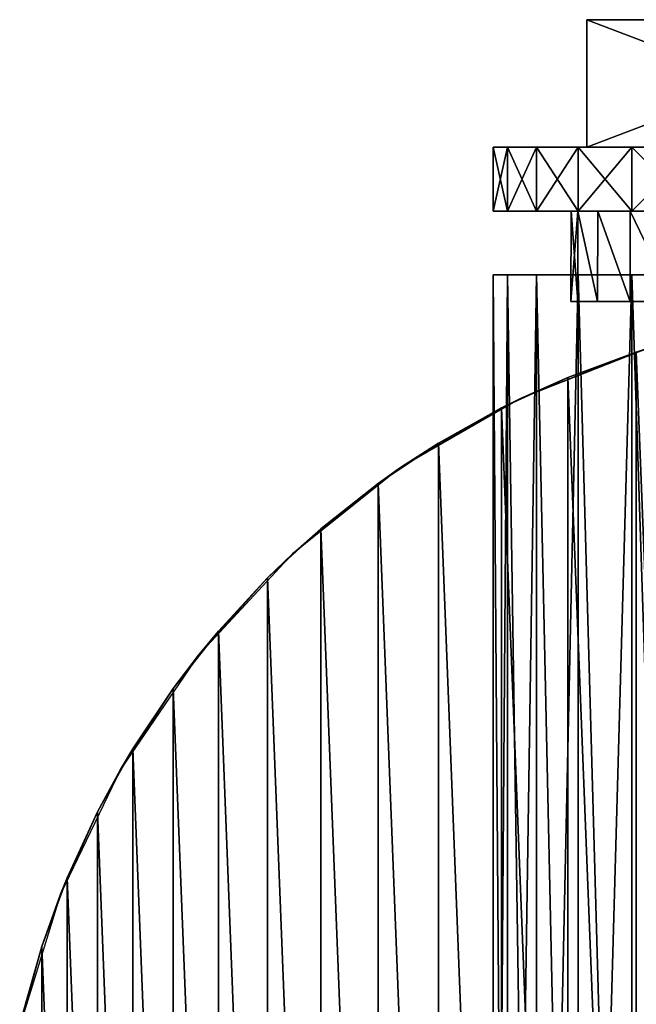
# Model space of a CAD drawing. Header units: millimetres. Extents: x -139 to 139, y -32 to 1264.
# Tile 226 of 256: x -28 to -9, y 955 to 986. Entities that reach past the tile are written whole.
import ezdxf

# ---------------------------------------------------------------- set-up
doc = ezdxf.new("R2010")
doc.units = ezdxf.units.MM
doc.header["$LTSCALE"] = 26.699852
for name, color, linetype in [('248', 7, 'CONTINUOUS'), ('249', 7, 'CONTINUOUS'), ('253', 7, 'CONTINUOUS'), ('254', 7, 'CONTINUOUS'), ('255', 7, 'CONTINUOUS'), ('256', 7, 'CONTINUOUS'), ('257', 7, 'CONTINUOUS'), ('261', 7, 'CONTINUOUS'), ('262', 7, 'CONTINUOUS'), ('263', 7, 'CONTINUOUS'), ('271', 7, 'CONTINUOUS'), ('272', 7, 'CONTINUOUS')]:
    doc.layers.add(name, color=color, linetype=linetype)

msp = doc.modelspace()

# ---------------------------------------------------------------- linework, layer by layer
at = {"layer": '248', "color": 7, "linetype": 'CONTINUOUS', "true_color": 0xa2afbf}
for points in [[(-12.983, 917.8, -8.2), (-13.441, 917.8, -5.739), (-12.983, 977.8, -8.2), (-12.983, 917.8, -8.2)], [(-13.441, 917.8, -5.739), (-13.441, 917.8, -3.261), (-13.441, 977.8, -5.739), (-13.441, 917.8, -5.739)], [(-12.983, 977.8, -8.2), (-13.441, 917.8, -5.739), (-13.441, 977.8, -5.739), (-12.983, 977.8, -8.2)], [(-13.441, 917.8, -3.261), (-12.983, 917.8, -0.8), (-13.441, 977.8, -3.261), (-13.441, 917.8, -3.261)], [(-13.441, 977.8, -5.739), (-13.441, 917.8, -3.261), (-13.441, 977.8, -3.261), (-13.441, 977.8, -5.739)], [(-13.441, 977.8, -3.261), (-12.983, 917.8, -0.8), (-12.983, 977.8, -0.8), (-13.441, 977.8, -3.261)], [(-12.082, 917.8, -10.515), (-12.983, 917.8, -8.2), (-12.082, 977.8, -10.515), (-12.082, 917.8, -10.515)], [(-12.082, 977.8, -10.515), (-12.983, 917.8, -8.2), (-12.983, 977.8, -8.2), (-12.082, 977.8, -10.515)], [(-12.983, 917.8, -0.8), (-12.082, 917.8, 1.515), (-12.983, 977.8, -0.8), (-12.983, 917.8, -0.8)], [(-12.983, 977.8, -0.8), (-12.082, 917.8, 1.515), (-12.082, 977.8, 1.515), (-12.983, 977.8, -0.8)], [(-10.775, 917.8, -12.633), (-12.082, 917.8, -10.515), (-10.775, 977.8, -12.633), (-10.775, 917.8, -12.633)], [(-10.775, 977.8, -12.633), (-12.082, 917.8, -10.515), (-12.082, 977.8, -10.515), (-10.775, 977.8, -12.633)], [(-12.082, 917.8, 1.515), (-10.775, 917.8, 3.633), (-12.082, 977.8, 1.515), (-12.082, 917.8, 1.515)], [(-12.082, 977.8, 1.515), (-10.775, 917.8, 3.633), (-10.775, 977.8, 3.633), (-12.082, 977.8, 1.515)], [(-9.09, 917.8, -14.478), (-10.775, 917.8, -12.633), (-9.09, 977.8, -14.478), (-9.09, 917.8, -14.478)], [(-9.09, 977.8, -14.478), (-10.775, 917.8, -12.633), (-10.775, 977.8, -12.633), (-9.09, 977.8, -14.478)], [(-10.775, 917.8, 3.633), (-9.09, 917.8, 5.478), (-10.775, 977.8, 3.633), (-10.775, 917.8, 3.633)], [(-10.775, 977.8, 3.633), (-9.09, 917.8, 5.478), (-9.09, 977.8, 5.478), (-10.775, 977.8, 3.633)], [(-7.112, 917.8, -15.973), (-9.09, 917.8, -14.478), (-7.112, 977.8, -15.973), (-7.112, 917.8, -15.973)], [(-7.112, 977.8, -15.973), (-9.09, 917.8, -14.478), (-9.09, 977.8, -14.478), (-7.112, 977.8, -15.973)], [(-9.09, 917.8, 5.478), (-7.112, 917.8, 6.973), (-9.09, 977.8, 5.478), (-9.09, 917.8, 5.478)], [(-9.09, 977.8, 5.478), (-7.112, 917.8, 6.973), (-7.112, 977.8, 6.973), (-9.09, 977.8, 5.478)]]:
    msp.add_3dface(points, dxfattribs=at)
at = {"layer": '249', "color": 7, "linetype": 'CONTINUOUS', "true_color": 0xa2afbf}
for points in [[(-12.983, 977.8, -8.2), (-13.441, 977.8, -5.739), (-12.983, 977.8, -0.8), (-12.983, 977.8, -8.2)], [(-13.441, 977.8, -5.739), (-13.441, 977.8, -3.261), (-12.983, 977.8, -0.8), (-13.441, 977.8, -5.739)], [(-12.082, 977.8, -10.515), (-12.983, 977.8, -8.2), (-12.082, 977.8, 1.515), (-12.082, 977.8, -10.515)], [(-12.983, 977.8, -8.2), (-12.983, 977.8, -0.8), (-12.082, 977.8, 1.515), (-12.983, 977.8, -8.2)], [(-10.775, 977.8, -12.633), (-12.082, 977.8, -10.515), (-10.775, 977.8, 3.633), (-10.775, 977.8, -12.633)], [(-12.082, 977.8, -10.515), (-12.082, 977.8, 1.515), (-10.775, 977.8, 3.633), (-12.082, 977.8, -10.515)], [(-9.09, 977.8, -14.478), (-10.775, 977.8, -12.633), (-9.09, 977.8, 5.478), (-9.09, 977.8, -14.478)], [(-10.775, 977.8, -12.633), (-10.775, 977.8, 3.633), (-9.09, 977.8, 5.478), (-10.775, 977.8, -12.633)], [(-7.112, 977.8, -15.973), (-9.09, 977.8, -14.478), (-7.112, 977.8, 6.973), (-7.112, 977.8, -15.973)], [(-9.09, 977.8, -14.478), (-9.09, 977.8, 5.478), (-7.112, 977.8, 6.973), (-9.09, 977.8, -14.478)]]:
    msp.add_3dface(points, dxfattribs=at)
at = {"layer": '253', "color": 7, "linetype": 'CONTINUOUS', "true_color": 0xa2afbf}
for points in [[(-10.996, 979.8, -4.5), (-10.789, 979.8, -6.642), (-11, 976.966, -4.5), (-10.996, 979.8, -4.5)], [(-11, 976.966, -4.5), (-10.789, 979.8, -6.642), (-10.789, 976.966, -6.646), (-11, 976.966, -4.5)], [(-10.789, 976.966, -2.354), (-10.996, 979.8, -4.5), (-11, 976.966, -4.5), (-10.789, 976.966, -2.354)], [(-10.789, 979.8, -2.358), (-10.996, 979.8, -4.5), (-10.789, 976.966, -2.354), (-10.789, 979.8, -2.358)], [(-10.789, 979.8, -6.642), (-10.157, 979.8, -8.713), (-10.163, 976.966, -8.71), (-10.789, 979.8, -6.642)], [(-10.789, 976.966, -6.646), (-10.789, 979.8, -6.642), (-10.163, 976.966, -8.71), (-10.789, 976.966, -6.646)], [(-10.157, 979.8, -0.287), (-10.789, 979.8, -2.358), (-10.163, 976.966, -0.29), (-10.157, 979.8, -0.287)], [(-10.163, 976.966, -0.29), (-10.789, 979.8, -2.358), (-10.789, 976.966, -2.354), (-10.163, 976.966, -0.29)], [(-10.163, 976.966, -8.71), (-10.157, 979.8, -8.713), (-9.146, 976.966, -10.611), (-10.163, 976.966, -8.71)], [(-9.146, 976.966, 1.611), (-10.157, 979.8, -0.287), (-10.163, 976.966, -0.29), (-9.146, 976.966, 1.611)], [(-10.157, 979.8, -8.713), (-9.148, 979.8, -10.605), (-9.146, 976.966, -10.611), (-10.157, 979.8, -8.713)], [(-9.148, 979.8, 1.605), (-10.157, 979.8, -0.287), (-9.146, 976.966, 1.611), (-9.148, 979.8, 1.605)], [(-9.148, 979.8, -10.605), (-7.77, 979.8, -12.283), (-7.778, 976.966, -12.278), (-9.148, 979.8, -10.605)], [(-9.146, 976.966, -10.611), (-9.148, 979.8, -10.605), (-7.778, 976.966, -12.278), (-9.146, 976.966, -10.611)], [(-7.77, 979.8, 3.283), (-9.148, 979.8, 1.605), (-7.778, 976.966, 3.278), (-7.77, 979.8, 3.283)], [(-7.778, 976.966, 3.278), (-9.148, 979.8, 1.605), (-9.146, 976.966, 1.611), (-7.778, 976.966, 3.278)]]:
    msp.add_3dface(points, dxfattribs=at)
at = {"layer": '254', "color": 7, "linetype": 'CONTINUOUS', "true_color": 0xa2afbf}
for points in [[(-13.441, 979.8, -5.739), (-12.983, 979.8, -8.2), (-13.441, 979.8, -3.261), (-13.441, 979.8, -5.739)], [(-13.441, 979.8, -3.261), (-12.983, 979.8, -8.2), (-12.983, 979.8, -0.8), (-13.441, 979.8, -3.261)], [(-12.983, 979.8, -8.2), (-12.082, 979.8, -10.515), (-12.983, 979.8, -0.8), (-12.983, 979.8, -8.2)], [(-12.983, 979.8, -0.8), (-12.082, 979.8, -10.515), (-12.082, 979.8, 1.515), (-12.983, 979.8, -0.8)], [(-10.996, 979.8, -4.5), (-10.789, 979.8, -2.358), (-12.082, 979.8, 1.515), (-10.996, 979.8, -4.5)], [(-10.775, 979.8, -12.633), (-10.996, 979.8, -4.5), (-12.082, 979.8, 1.515), (-10.775, 979.8, -12.633)], [(-12.082, 979.8, 1.515), (-10.789, 979.8, -2.358), (-10.775, 979.8, 3.633), (-12.082, 979.8, 1.515)], [(-12.082, 979.8, -10.515), (-10.775, 979.8, -12.633), (-12.082, 979.8, 1.515), (-12.082, 979.8, -10.515)], [(-10.789, 979.8, -6.642), (-10.996, 979.8, -4.5), (-10.775, 979.8, -12.633), (-10.789, 979.8, -6.642)], [(-10.157, 979.8, -8.713), (-10.789, 979.8, -6.642), (-10.775, 979.8, -12.633), (-10.157, 979.8, -8.713)], [(-10.789, 979.8, -2.358), (-10.157, 979.8, -0.287), (-10.775, 979.8, 3.633), (-10.789, 979.8, -2.358)], [(-9.09, 979.8, -14.478), (-10.157, 979.8, -8.713), (-10.775, 979.8, -12.633), (-9.09, 979.8, -14.478)], [(-10.157, 979.8, -0.287), (-9.148, 979.8, 1.605), (-10.775, 979.8, 3.633), (-10.157, 979.8, -0.287)], [(-10.775, 979.8, 3.633), (-9.148, 979.8, 1.605), (-9.09, 979.8, 5.478), (-10.775, 979.8, 3.633)], [(-9.148, 979.8, -10.605), (-10.157, 979.8, -8.713), (-9.09, 979.8, -14.478), (-9.148, 979.8, -10.605)], [(-7.77, 979.8, -12.283), (-9.148, 979.8, -10.605), (-9.09, 979.8, -14.478), (-7.77, 979.8, -12.283)], [(-9.148, 979.8, 1.605), (-7.77, 979.8, 3.283), (-9.09, 979.8, 5.478), (-9.148, 979.8, 1.605)], [(-7.112, 979.8, -15.973), (-7.77, 979.8, -12.283), (-9.09, 979.8, -14.478), (-7.112, 979.8, -15.973)], [(-9.09, 979.8, 5.478), (-7.77, 979.8, 3.283), (-7.112, 979.8, 6.973), (-9.09, 979.8, 5.478)]]:
    msp.add_3dface(points, dxfattribs=at)
at = {"layer": '255', "color": 7, "linetype": 'CONTINUOUS', "true_color": 0xa2afbf}
for points in [[(-12.983, 979.8, -8.2), (-13.441, 979.8, -5.739), (-12.983, 981.8, -8.2), (-12.983, 979.8, -8.2)], [(-13.441, 979.8, -5.739), (-13.441, 979.8, -3.261), (-13.441, 981.8, -5.739), (-13.441, 979.8, -5.739)], [(-12.983, 981.8, -8.2), (-13.441, 979.8, -5.739), (-13.441, 981.8, -5.739), (-12.983, 981.8, -8.2)], [(-13.441, 979.8, -3.261), (-12.983, 979.8, -0.8), (-13.441, 981.8, -3.261), (-13.441, 979.8, -3.261)], [(-13.441, 981.8, -5.739), (-13.441, 979.8, -3.261), (-13.441, 981.8, -3.261), (-13.441, 981.8, -5.739)], [(-13.441, 981.8, -3.261), (-12.983, 979.8, -0.8), (-12.983, 981.8, -0.8), (-13.441, 981.8, -3.261)], [(-12.082, 979.8, -10.515), (-12.983, 979.8, -8.2), (-12.082, 981.8, -10.515), (-12.082, 979.8, -10.515)], [(-12.082, 981.8, -10.515), (-12.983, 979.8, -8.2), (-12.983, 981.8, -8.2), (-12.082, 981.8, -10.515)], [(-12.983, 979.8, -0.8), (-12.082, 979.8, 1.515), (-12.983, 981.8, -0.8), (-12.983, 979.8, -0.8)], [(-12.983, 981.8, -0.8), (-12.082, 979.8, 1.515), (-12.082, 981.8, 1.515), (-12.983, 981.8, -0.8)], [(-10.775, 979.8, -12.633), (-12.082, 979.8, -10.515), (-10.775, 981.8, -12.633), (-10.775, 979.8, -12.633)], [(-10.775, 981.8, -12.633), (-12.082, 979.8, -10.515), (-12.082, 981.8, -10.515), (-10.775, 981.8, -12.633)], [(-12.082, 979.8, 1.515), (-10.775, 979.8, 3.633), (-12.082, 981.8, 1.515), (-12.082, 979.8, 1.515)], [(-12.082, 981.8, 1.515), (-10.775, 979.8, 3.633), (-10.775, 981.8, 3.633), (-12.082, 981.8, 1.515)], [(-9.09, 979.8, -14.478), (-10.775, 979.8, -12.633), (-9.09, 981.8, -14.478), (-9.09, 979.8, -14.478)], [(-9.09, 981.8, -14.478), (-10.775, 979.8, -12.633), (-10.775, 981.8, -12.633), (-9.09, 981.8, -14.478)], [(-10.775, 979.8, 3.633), (-9.09, 979.8, 5.478), (-10.775, 981.8, 3.633), (-10.775, 979.8, 3.633)], [(-10.775, 981.8, 3.633), (-9.09, 979.8, 5.478), (-9.09, 981.8, 5.478), (-10.775, 981.8, 3.633)], [(-7.112, 979.8, -15.973), (-9.09, 979.8, -14.478), (-7.112, 981.8, -15.973), (-7.112, 979.8, -15.973)], [(-7.112, 981.8, -15.973), (-9.09, 979.8, -14.478), (-9.09, 981.8, -14.478), (-7.112, 981.8, -15.973)], [(-9.09, 979.8, 5.478), (-7.112, 979.8, 6.973), (-9.09, 981.8, 5.478), (-9.09, 979.8, 5.478)], [(-9.09, 981.8, 5.478), (-7.112, 979.8, 6.973), (-7.112, 981.8, 6.973), (-9.09, 981.8, 5.478)]]:
    msp.add_3dface(points, dxfattribs=at)
at = {"layer": '256', "color": 7, "linetype": 'CONTINUOUS', "true_color": 0xa2afbf}
for points in [[(-12.983, 981.8, -8.2), (-13.441, 981.8, -5.739), (-12.983, 981.8, -0.8), (-12.983, 981.8, -8.2)], [(-13.441, 981.8, -5.739), (-13.441, 981.8, -3.261), (-12.983, 981.8, -0.8), (-13.441, 981.8, -5.739)], [(-12.082, 981.8, -10.515), (-12.983, 981.8, -8.2), (-12.082, 981.8, 1.515), (-12.082, 981.8, -10.515)], [(-12.983, 981.8, -8.2), (-12.983, 981.8, -0.8), (-12.082, 981.8, 1.515), (-12.983, 981.8, -8.2)], [(-10.775, 981.8, -12.633), (-12.082, 981.8, -10.515), (-10.775, 981.8, 3.633), (-10.775, 981.8, -12.633)], [(-12.082, 981.8, -10.515), (-12.082, 981.8, 1.515), (-10.775, 981.8, 3.633), (-12.082, 981.8, -10.515)], [(-9.09, 981.8, -14.478), (-10.775, 981.8, -12.633), (-10.5, 981.8, -10.562), (-9.09, 981.8, -14.478)], [(-10.775, 981.8, -12.633), (-10.775, 981.8, 3.633), (-10.5, 981.8, 1.562), (-10.775, 981.8, -12.633)], [(-10.5, 981.8, -10.562), (-10.775, 981.8, -12.633), (-10.5, 981.8, 1.562), (-10.5, 981.8, -10.562)], [(-10.775, 981.8, 3.633), (-9.09, 981.8, 5.478), (-10.5, 981.8, 1.562), (-10.775, 981.8, 3.633)], [(0, 981.8, -16.624), (-9.09, 981.8, -14.478), (-10.5, 981.8, -10.562), (0, 981.8, -16.624)], [(-9.09, 981.8, 5.478), (-7.112, 981.8, 6.973), (-10.5, 981.8, 1.562), (-9.09, 981.8, 5.478)], [(-7.112, 981.8, 6.973), (-4.87, 981.8, 8.09), (-10.5, 981.8, 1.562), (-7.112, 981.8, 6.973)], [(-4.87, 981.8, 8.09), (-2.503, 981.8, 8.764), (-10.5, 981.8, 1.562), (-4.87, 981.8, 8.09)], [(-2.503, 981.8, 8.764), (0, 981.8, 9), (-10.5, 981.8, 1.562), (-2.503, 981.8, 8.764)], [(-10.5, 981.8, 1.562), (0, 981.8, 9), (0, 981.8, 7.624), (-10.5, 981.8, 1.562)], [(-7.112, 981.8, -15.973), (-9.09, 981.8, -14.478), (0, 981.8, -16.624), (-7.112, 981.8, -15.973)]]:
    msp.add_3dface(points, dxfattribs=at)
at = {"layer": '257', "color": 7, "linetype": 'CONTINUOUS', "true_color": 0xa2afbf}
for points in [[(-10.5, 985.8, 1.562), (0, 985.8, 7.624), (10.5, 985.8, 1.562), (-10.5, 985.8, 1.562)], [(-10.5, 985.8, -10.562), (-10.5, 985.8, 1.562), (10.5, 985.8, -10.562), (-10.5, 985.8, -10.562)], [(10.5, 985.8, -10.562), (-10.5, 985.8, 1.562), (10.5, 985.8, 1.562), (10.5, 985.8, -10.562)], [(0, 985.8, -16.624), (-10.5, 985.8, -10.562), (10.5, 985.8, -10.562), (0, 985.8, -16.624)]]:
    msp.add_3dface(points, dxfattribs=at)
at = {"layer": '261', "color": 7, "linetype": 'CONTINUOUS', "true_color": 0xa2afbf}
for points in [[(0, 981.8, -16.624), (-10.5, 981.8, -10.562), (0, 985.8, -16.624), (0, 981.8, -16.624)], [(-10.5, 981.8, -10.562), (-10.5, 985.8, -10.562), (0, 985.8, -16.624), (-10.5, 981.8, -10.562)]]:
    msp.add_3dface(points, dxfattribs=at)
at = {"layer": '262', "color": 7, "linetype": 'CONTINUOUS', "true_color": 0xa2afbf}
for points in [[(-10.5, 981.8, -10.562), (-10.5, 981.8, 1.562), (-10.5, 985.8, -10.562), (-10.5, 981.8, -10.562)], [(-10.5, 981.8, 1.562), (-10.5, 985.8, 1.562), (-10.5, 985.8, -10.562), (-10.5, 981.8, 1.562)]]:
    msp.add_3dface(points, dxfattribs=at)
at = {"layer": '263', "color": 7, "linetype": 'CONTINUOUS', "true_color": 0xa2afbf}
for points in [[(-10.5, 981.8, 1.562), (0, 981.8, 7.624), (-10.5, 985.8, 1.562), (-10.5, 981.8, 1.562)], [(0, 981.8, 7.624), (0, 985.8, 7.624), (-10.5, 985.8, 1.562), (0, 981.8, 7.624)]]:
    msp.add_3dface(points, dxfattribs=at)
at = {"layer": '271', "color": 7, "linetype": 'CONTINUOUS', "true_color": 0xa2afbf}
for points in [[(-8.953, 975.382, -88), (-6.778, 919.603, -88), (-6.778, 975.997, -88), (-8.953, 975.382, -88)], [(-11.097, 974.59, -88), (-8.953, 920.218, -88), (-8.953, 975.382, -88), (-11.097, 974.59, -88)], [(-8.953, 920.218, -88), (-6.778, 919.603, -88), (-8.953, 975.382, -88), (-8.953, 920.218, -88)], [(-13.173, 973.634, -88), (-11.097, 921.01, -88), (-11.097, 974.59, -88), (-13.173, 973.634, -88)], [(-11.097, 921.01, -88), (-8.953, 920.218, -88), (-11.097, 974.59, -88), (-11.097, 921.01, -88)], [(-15.147, 972.529, -88), (-13.173, 921.966, -88), (-13.173, 973.634, -88), (-15.147, 972.529, -88)], [(-13.173, 921.966, -88), (-11.097, 921.01, -88), (-13.173, 973.634, -88), (-13.173, 921.966, -88)], [(-17.041, 971.262, -88), (-15.147, 923.071, -88), (-15.147, 972.529, -88), (-17.041, 971.262, -88)], [(-15.147, 923.071, -88), (-13.173, 921.966, -88), (-15.147, 972.529, -88), (-15.147, 923.071, -88)], [(-18.838, 969.845, -88), (-17.041, 924.338, -88), (-17.041, 971.262, -88), (-18.838, 969.845, -88)], [(-17.041, 924.338, -88), (-15.147, 923.071, -88), (-17.041, 971.262, -88), (-17.041, 924.338, -88)], [(-20.506, 968.306, -88), (-18.838, 925.755, -88), (-18.838, 969.845, -88), (-20.506, 968.306, -88)], [(-18.838, 925.755, -88), (-17.041, 924.338, -88), (-18.838, 969.845, -88), (-18.838, 925.755, -88)], [(-22.045, 966.638, -88), (-20.506, 927.294, -88), (-20.506, 968.306, -88), (-22.045, 966.638, -88)], [(-20.506, 927.294, -88), (-18.838, 925.755, -88), (-20.506, 968.306, -88), (-20.506, 927.294, -88)], [(-23.462, 964.841, -88), (-22.045, 928.962, -88), (-22.045, 966.638, -88), (-23.462, 964.841, -88)], [(-22.045, 928.962, -88), (-20.506, 927.294, -88), (-22.045, 966.638, -88), (-22.045, 928.962, -88)], [(-24.729, 962.947, -88), (-23.462, 930.759, -88), (-23.462, 964.841, -88), (-24.729, 962.947, -88)], [(-23.462, 930.759, -88), (-22.045, 928.962, -88), (-23.462, 964.841, -88), (-23.462, 930.759, -88)], [(-25.834, 960.973, -88), (-24.729, 932.653, -88), (-24.729, 962.947, -88), (-25.834, 960.973, -88)], [(-24.729, 932.653, -88), (-23.462, 930.759, -88), (-24.729, 962.947, -88), (-24.729, 932.653, -88)], [(-26.79, 958.897, -88), (-25.834, 934.627, -88), (-25.834, 960.973, -88), (-26.79, 958.897, -88)], [(-25.834, 934.627, -88), (-24.729, 932.653, -88), (-25.834, 960.973, -88), (-25.834, 934.627, -88)], [(-27.582, 956.753, -88), (-26.79, 936.703, -88), (-26.79, 958.897, -88), (-27.582, 956.753, -88)], [(-26.79, 936.703, -88), (-25.834, 934.627, -88), (-26.79, 958.897, -88), (-26.79, 936.703, -88)], [(-28.197, 954.576, -88), (-27.582, 938.847, -88), (-27.582, 956.753, -88), (-28.197, 954.576, -88)], [(-27.582, 938.847, -88), (-26.79, 936.703, -88), (-27.582, 956.753, -88), (-27.582, 938.847, -88)]]:
    msp.add_3dface(points, dxfattribs=at)
at = {"layer": '272', "color": 7, "linetype": 'CONTINUOUS', "true_color": 0xa2afbf}
for points in [[(-8.953, 975.382, -88), (-6.778, 975.997, -88), (-8.548, 975.512, -94.3), (-8.953, 975.382, -88)], [(-12.583, 973.928, -94.3), (-8.953, 975.382, -88), (-8.548, 975.512, -94.3), (-12.583, 973.928, -94.3)], [(-11.097, 974.59, -88), (-8.953, 975.382, -88), (-12.583, 973.928, -94.3), (-11.097, 974.59, -88)], [(-13.173, 973.634, -88), (-11.097, 974.59, -88), (-12.583, 973.928, -94.3), (-13.173, 973.634, -88)], [(-16.336, 971.761, -94.3), (-13.173, 973.634, -88), (-12.583, 973.928, -94.3), (-16.336, 971.761, -94.3)], [(-15.147, 972.529, -88), (-13.173, 973.634, -88), (-16.336, 971.761, -94.3), (-15.147, 972.529, -88)], [(-17.041, 971.262, -88), (-15.147, 972.529, -88), (-16.336, 971.761, -94.3), (-17.041, 971.262, -88)], [(-19.725, 969.059, -94.3), (-17.041, 971.262, -88), (-16.336, 971.761, -94.3), (-19.725, 969.059, -94.3)], [(-18.838, 969.845, -88), (-17.041, 971.262, -88), (-19.725, 969.059, -94.3), (-18.838, 969.845, -88)], [(-20.506, 968.306, -88), (-18.838, 969.845, -88), (-19.725, 969.059, -94.3), (-20.506, 968.306, -88)], [(-22.673, 965.881, -94.3), (-20.506, 968.306, -88), (-19.725, 969.059, -94.3), (-22.673, 965.881, -94.3)], [(-22.045, 966.638, -88), (-20.506, 968.306, -88), (-22.673, 965.881, -94.3), (-22.045, 966.638, -88)], [(-23.462, 964.841, -88), (-22.045, 966.638, -88), (-22.673, 965.881, -94.3), (-23.462, 964.841, -88)], [(-25.115, 962.3, -94.3), (-23.462, 964.841, -88), (-22.673, 965.881, -94.3), (-25.115, 962.3, -94.3)], [(-24.729, 962.947, -88), (-23.462, 964.841, -88), (-25.115, 962.3, -94.3), (-24.729, 962.947, -88)], [(-25.834, 960.973, -88), (-24.729, 962.947, -88), (-25.115, 962.3, -94.3), (-25.834, 960.973, -88)], [(-26.995, 958.395, -94.3), (-25.834, 960.973, -88), (-25.115, 962.3, -94.3), (-26.995, 958.395, -94.3)], [(-26.79, 958.897, -88), (-25.834, 960.973, -88), (-26.995, 958.395, -94.3), (-26.79, 958.897, -88)], [(-27.582, 956.753, -88), (-26.79, 958.897, -88), (-26.995, 958.395, -94.3), (-27.582, 956.753, -88)], [(-28.273, 954.253, -94.3), (-27.582, 956.753, -88), (-26.995, 958.395, -94.3), (-28.273, 954.253, -94.3)], [(-28.197, 954.576, -88), (-27.582, 956.753, -88), (-28.273, 954.253, -94.3), (-28.197, 954.576, -88)]]:
    msp.add_3dface(points, dxfattribs=at)

doc.saveas('drawing.dxf')
